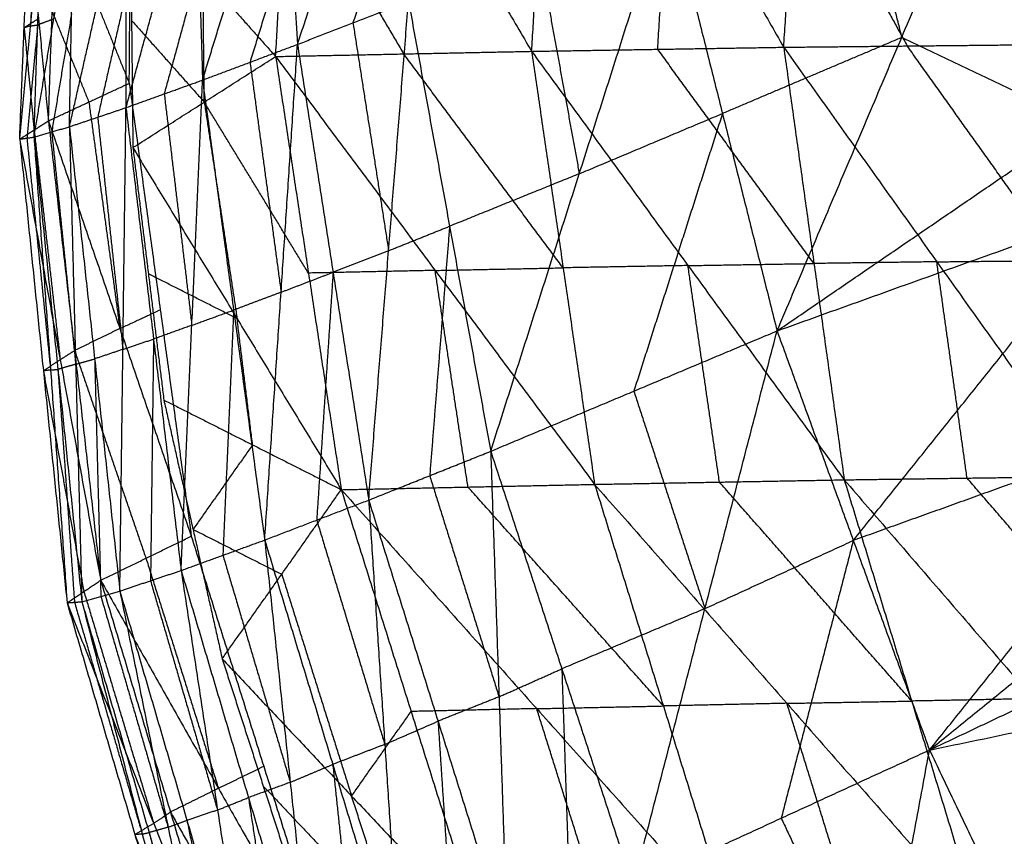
# Model space of a CAD drawing. Header units: millimetres. Extents: x -106 to 110, y -96 to 120.
# Tile 27 of 256: x -96.39 to -91.72, y -34.1 to -30.22. Entities that reach past the tile are written whole.
import ezdxf

# ---------------------------------------------------------------- set-up
doc = ezdxf.new("R2010")
doc.units = ezdxf.units.MM
doc.header["$MEASUREMENT"] = 0
doc.layers.add('Default', color=7, linetype='Continuous', true_color=0x000000)

msp = doc.modelspace()

# ---------------------------------------------------------------- linework, layer by layer
at = {"layer": 'Default'}
for points in [[(-93.9599, -30.3709, 10.4114), (-93.901, -29.416, 11.0157), (-93.8422, -28.4611, 11.6201)], [(-93.8422, -28.4611, 11.6201), (-93.3028, -29.4063, 10.6943), (-92.7634, -30.3515, 9.7685)], [(-92.7634, -30.3515, 9.7685), (-92.7002, -29.3967, 10.3665), (-92.637, -28.4419, 10.9645)], [(-92.637, -28.4419, 10.9645), (-92.1137, -29.3907, 10.0628), (-91.5903, -30.3394, 9.1611)], [(-95.1752, -30.3956, 11.0821), (-95.1228, -29.4412, 11.6932), (-95.0705, -28.4867, 12.3042)], [(-95.0705, -28.4867, 12.3042), (-94.5152, -29.4288, 11.3578), (-93.9599, -30.3709, 10.4114)], [(-92.7948, -31.6986, 13.7197), (-92.2033, -30.3053, 13.3755), (-91.6118, -28.9121, 13.0313)], [(-95.0715, -30.338, 13.5225), (-94.8623, -29.7003, 13.6101), (-94.6532, -29.0625, 13.6977)], [(-95.5223, -30.5076, 13.3104), (-95.3308, -29.8843, 13.4679), (-95.1393, -29.2611, 13.6253)], [(-95.1393, -29.2611, 13.6253), (-95.1054, -29.7996, 13.5739), (-95.0715, -30.338, 13.5225)], [(-92.4626, -29.2732, 13.3335), (-92.3329, -29.7893, 13.3545), (-92.2033, -30.3053, 13.3755)], [(-92.7002, -29.3967, 10.3665), (-92.4385, -29.8711, 9.9156), (-92.1768, -30.3455, 9.4648)], [(-95.8858, -30.6386, 13.0453), (-95.7201, -30.0336, 13.2659), (-95.5543, -29.4286, 13.4866)], [(-95.5543, -29.4286, 13.4866), (-95.5383, -29.9681, 13.3985), (-95.5223, -30.5076, 13.3104)], [(-95.1228, -29.4412, 11.6932), (-94.8452, -29.9122, 11.2199), (-94.5675, -30.3832, 10.7467)], [(-93.3616, -30.3612, 10.0899), (-93.3322, -29.8838, 10.3921), (-93.3028, -29.4063, 10.6943)], [(-95.8701, -30.5225, 11.4159), (-95.8662, -30.0127, 11.6998), (-95.8624, -29.5029, 11.9837)], [(-96.1541, -30.7291, 12.7518), (-96.0212, -30.1452, 13.0254), (-95.8884, -29.5613, 13.299)], [(-95.8884, -29.5613, 13.299), (-95.8871, -30.1, 13.1722), (-95.8858, -30.6386, 13.0453)], [(-95.8657, -29.6198, 11.9161), (-95.8593, -30.2241, 11.5922), (-95.8529, -30.8284, 11.2683)], [(-95.8657, -29.6198, 11.9161), (-95.5204, -30.0077, 11.4991), (-95.1752, -30.3956, 11.0821)], [(-94.5989, -29.5978, 13.6783), (-94.7035, -29.9167, 13.6344), (-94.8081, -30.2356, 13.5906)], [(-94.1543, -32.2703, 13.6248), (-93.7338, -30.9524, 13.6302), (-93.3133, -29.6344, 13.6357)], [(-93.3133, -29.6344, 13.6357), (-93.0541, -30.6665, 13.6777), (-92.7948, -31.6986, 13.7197)], [(-96.3223, -30.7784, 12.454), (-96.2282, -30.2174, 12.7679), (-96.1341, -29.6564, 13.0818)], [(-96.2537, -30.7011, 11.7196), (-96.2362, -30.1819, 11.9882), (-96.2187, -29.6626, 12.2568)], [(-96.2187, -29.6626, 12.2568), (-96.0444, -30.0926, 11.8364), (-95.8701, -30.5225, 11.4159)], [(-96.1541, -30.7291, 12.7518), (-96.1441, -30.1927, 12.9168), (-96.1341, -29.6564, 13.0818)], [(-96.3903, -30.7878, 12.1732), (-96.3388, -30.2502, 12.5136), (-96.2873, -29.7126, 12.8539)], [(-96.3177, -29.7215, 12.7432), (-96.3283, -29.9859, 12.6284), (-96.3388, -30.2502, 12.5136)], [(-96.3223, -30.7784, 12.454), (-96.3048, -30.2455, 12.6539), (-96.2873, -29.7126, 12.8539)], [(-92.7948, -31.6986, 13.7197), (-91.3518, -30.7115, 13.072), (-89.9088, -29.7244, 12.4242)], [(-96.3903, -30.7878, 12.1732), (-96.3692, -30.2591, 12.4029), (-96.3481, -29.7304, 12.6325)], [(-96.3481, -29.7304, 12.6325), (-96.3009, -30.2158, 12.1761), (-96.2537, -30.7011, 11.7196)], [(-95.1054, -29.7996, 13.5739), (-95.2011, -30.1112, 13.4952), (-95.2969, -30.4228, 13.4165)], [(-93.929, -29.8838, 13.6472), (-93.8314, -30.4181, 13.6387), (-93.7338, -30.9524, 13.6302)], [(-95.5383, -29.9681, 13.3985), (-95.6212, -30.2706, 13.2882), (-95.7041, -30.5731, 13.1778)], [(-95.514, -30.612, 11.1752), (-95.5172, -30.3098, 11.3371), (-95.5204, -30.0077, 11.4991)], [(-95.8871, -30.1, 13.1722), (-95.9535, -30.3919, 13.0353), (-96.02, -30.6838, 12.8985)], [(-95.0715, -30.338, 13.5225), (-94.8081, -30.2356, 13.5906), (-94.5446, -30.1331, 13.6588)], [(-94.7335, -32.502, 13.3936), (-94.639, -31.3176, 13.5262), (-94.5446, -30.1331, 13.6588)], [(-94.5446, -30.1331, 13.6588), (-94.3495, -31.2017, 13.6418), (-94.1543, -32.2703, 13.6248)], [(-96.1441, -30.1927, 12.9168), (-96.1911, -30.4732, 12.7598), (-96.2382, -30.7537, 12.6029)], [(-96.2362, -30.1819, 11.9882), (-96.1491, -30.3969, 11.778), (-96.0619, -30.6118, 11.5678)], [(-96.3009, -30.2158, 12.1761), (-96.3351, -30.2374, 12.2895), (-96.3692, -30.2591, 12.4029)], [(-96.2282, -30.2174, 12.7679), (-96.2665, -30.2315, 12.7109), (-96.3048, -30.2455, 12.6539)], [(-95.8593, -30.2241, 11.5922), (-95.6867, -30.4181, 11.3837), (-95.514, -30.612, 11.1752)], [(-94.8081, -30.2356, 13.5906), (-94.7236, -30.7766, 13.5584), (-94.639, -31.3176, 13.5262)], [(-96.3388, -30.2502, 12.5136), (-96.354, -30.2546, 12.4582), (-96.3692, -30.2591, 12.4029)], [(-96.3692, -30.2591, 12.4029), (-96.3456, -30.5018, 12.1746), (-96.322, -30.7444, 11.9464)], [(-96.3048, -30.2455, 12.6539), (-96.3305, -30.5143, 12.4838), (-96.3563, -30.7831, 12.3136)], [(-96.3388, -30.2502, 12.5136), (-96.3218, -30.2479, 12.5838), (-96.3048, -30.2455, 12.6539)], [(-92.2033, -30.3053, 13.3755), (-92.6287, -30.4859, 13.5266), (-93.0541, -30.6665, 13.6777)], [(-91.3518, -30.7115, 13.072), (-91.7776, -30.5084, 13.2237), (-92.2033, -30.3053, 13.3755)], [(-95.5223, -30.5076, 13.3104), (-95.2969, -30.4228, 13.4165), (-95.0715, -30.338, 13.5225)], [(-95.2272, -32.6917, 13.0715), (-95.1494, -31.5149, 13.297), (-95.0715, -30.338, 13.5225)], [(-95.1752, -30.3956, 11.0821), (-94.5675, -30.3832, 10.7467), (-93.9599, -30.3709, 10.4114)], [(-95.0715, -30.338, 13.5225), (-94.9025, -31.42, 13.4581), (-94.7335, -32.502, 13.3936)], [(-93.9599, -30.3709, 10.4114), (-93.3616, -30.3612, 10.0899), (-92.7634, -30.3515, 9.7685)], [(-93.9599, -30.3709, 10.4114), (-93.8104, -31.399, 9.9839), (-93.6609, -32.4272, 9.5564)], [(-93.9599, -30.3709, 10.4114), (-93.2179, -31.3883, 9.6685), (-92.4759, -32.4057, 8.9255)], [(-92.6196, -31.3786, 9.347), (-92.9906, -30.8699, 9.7185), (-93.3616, -30.3612, 10.0899)], [(-92.7634, -30.3515, 9.7685), (-92.1768, -30.3455, 9.4648), (-91.5903, -30.3394, 9.1611)], [(-92.7634, -30.3515, 9.7685), (-92.6196, -31.3786, 9.347), (-92.4759, -32.4057, 8.9255)], [(-92.7634, -30.3515, 9.7685), (-92.0365, -31.3704, 9.0479), (-91.3097, -32.3892, 8.3273)], [(-91.45, -31.3643, 8.7442), (-91.8134, -30.8549, 9.1045), (-92.1768, -30.3455, 9.4648)], [(-95.8529, -30.8284, 11.2683), (-95.514, -30.612, 11.1752), (-95.1752, -30.3956, 11.0821)], [(-95.2969, -30.4228, 13.4165), (-95.2231, -30.9688, 13.3567), (-95.1494, -31.5149, 13.297)], [(-95.1752, -30.3956, 11.0821), (-95.0194, -31.424, 10.6483), (-94.8636, -32.4525, 10.2144)], [(-95.1752, -30.3956, 11.0821), (-94.418, -31.4114, 10.3192), (-93.6609, -32.4272, 9.5564)], [(-93.8104, -31.399, 9.9839), (-94.189, -30.8911, 10.3653), (-94.5675, -30.3832, 10.7467)], [(-96.2537, -30.7011, 11.7196), (-96.0619, -30.6118, 11.5678), (-95.8701, -30.5225, 11.4159)], [(-95.8858, -30.6386, 13.0453), (-95.7041, -30.5731, 13.1778), (-95.5223, -30.5076, 13.3104)], [(-95.8701, -30.5225, 11.4159), (-95.7228, -31.5981, 10.9947), (-95.5756, -32.6736, 10.5735)], [(-95.6239, -32.8362, 12.6892), (-95.5731, -31.6719, 12.9998), (-95.5223, -30.5076, 13.3104)], [(-95.5223, -30.5076, 13.3104), (-95.3747, -31.5997, 13.1909), (-95.2272, -32.6917, 13.0715)], [(-92.7948, -31.6986, 13.7197), (-91.167, -31.1137, 13.072), (-89.5391, -30.5288, 12.4242)], [(-92.0711, -33.6888, 13.7674), (-90.8051, -32.1088, 13.0958), (-89.5391, -30.5288, 12.4242)], [(-96.0619, -30.6118, 11.5678), (-95.9883, -31.1496, 11.3572), (-95.9147, -31.6874, 11.1466)], [(-95.7041, -30.5731, 13.1778), (-95.6386, -31.1225, 13.0888), (-95.5731, -31.6719, 12.9998)], [(-95.514, -30.612, 11.1752), (-95.4361, -31.1262, 10.9583), (-95.3582, -31.6405, 10.7413)], [(-95.0194, -31.424, 10.6483), (-95.2667, -31.018, 10.9117), (-95.514, -30.612, 11.1752)], [(-96.1541, -30.7291, 12.7518), (-96.02, -30.6838, 12.8985), (-95.8858, -30.6386, 13.0453)], [(-95.9148, -32.9338, 12.2797), (-95.9003, -31.7862, 12.6625), (-95.8858, -30.6386, 13.0453)], [(-95.8858, -30.6386, 13.0453), (-95.7549, -31.7374, 12.8672), (-95.6239, -32.8362, 12.6892)], [(-96.3903, -30.7878, 12.1732), (-96.322, -30.7444, 11.9464), (-96.2537, -30.7011, 11.7196)], [(-96.2537, -30.7011, 11.7196), (-96.1298, -31.7919, 11.3236), (-96.0058, -32.8827, 10.9275)], [(-96.2537, -30.7011, 11.7196), (-95.9147, -31.6874, 11.1466), (-95.5756, -32.6736, 10.5735)], [(-96.02, -30.6838, 12.8985), (-95.9601, -31.235, 12.7805), (-95.9003, -31.7862, 12.6625)], [(-93.7338, -30.9524, 13.6302), (-93.394, -30.8094, 13.654), (-93.0541, -30.6665, 13.6777)], [(-93.0541, -30.6665, 13.6777), (-93.2643, -31.3255, 13.675), (-93.4746, -31.9845, 13.6722)], [(-96.3223, -30.7784, 12.454), (-96.2382, -30.7537, 12.6029), (-96.1541, -30.7291, 12.7518)], [(-96.322, -30.7444, 11.9464), (-96.26, -31.2898, 11.7484), (-96.1981, -31.8352, 11.5504)], [(-96.2382, -30.7537, 12.6029), (-96.1814, -31.3052, 12.4581), (-96.1246, -31.8567, 12.3134)], [(-96.1541, -30.7291, 12.7518), (-96.1246, -31.8567, 12.3134), (-96.0952, -32.9844, 11.875)], [(-96.1541, -30.7291, 12.7518), (-96.0344, -31.8314, 12.5157), (-95.9148, -32.9338, 12.2797)], [(-96.3903, -30.7878, 12.1732), (-96.3563, -30.7831, 12.3136), (-96.3223, -30.7784, 12.454)], [(-96.3903, -30.7878, 12.1732), (-96.2777, -31.8888, 11.838), (-96.1652, -32.9898, 11.5028)], [(-96.3903, -30.7878, 12.1732), (-96.1981, -31.8352, 11.5504), (-96.0058, -32.8827, 10.9275)], [(-96.3563, -30.7831, 12.3136), (-96.3, -31.3336, 12.146), (-96.2437, -31.8841, 11.9784)], [(-96.3223, -30.7784, 12.454), (-96.2437, -31.8841, 11.9784), (-96.1652, -32.9898, 11.5028)], [(-96.3223, -30.7784, 12.454), (-96.2087, -31.8814, 12.1645), (-96.0952, -32.9844, 11.875)], [(-95.8529, -30.8284, 11.2683), (-95.7794, -31.4276, 11.0242), (-95.7059, -32.0267, 10.7801)], [(-95.8529, -30.8284, 11.2683), (-95.3582, -31.6405, 10.7413), (-94.8636, -32.4525, 10.2144)], [(-93.7338, -30.9524, 13.6302), (-94.0416, -31.0771, 13.636), (-94.3495, -31.2017, 13.6418)], [(-92.4329, -32.6937, 13.7436), (-91.8, -31.9037, 13.4078), (-91.167, -31.1137, 13.072)], [(-94.639, -31.3176, 13.5262), (-94.4943, -31.2597, 13.584), (-94.3495, -31.2017, 13.6418)], [(-94.3495, -31.2017, 13.6418), (-94.3967, -31.794, 13.5755), (-94.4439, -32.3862, 13.5092)], [(-94.639, -31.3176, 13.5262), (-94.7708, -31.3688, 13.4921), (-94.9025, -31.42, 13.4581)], [(-92.0711, -33.6888, 13.7674), (-90.6166, -32.5093, 13.0958), (-89.1622, -31.3299, 12.4242)], [(-94.418, -31.4114, 10.3192), (-94.1142, -31.4052, 10.1516), (-93.8104, -31.399, 9.9839)], [(-93.2179, -31.3883, 9.6685), (-93.5141, -31.3937, 9.8262), (-93.8104, -31.399, 9.9839)], [(-93.2179, -31.3883, 9.6685), (-92.9187, -31.3834, 9.5077), (-92.6196, -31.3786, 9.347)], [(-93.0684, -32.4164, 9.241), (-93.1431, -31.9023, 9.4547), (-93.2179, -31.3883, 9.6685)], [(-92.0365, -31.3704, 9.0479), (-92.3281, -31.3745, 9.1974), (-92.6196, -31.3786, 9.347)], [(-92.0365, -31.3704, 9.0479), (-91.7433, -31.3673, 8.896), (-91.45, -31.3643, 8.7442)], [(-91.8928, -32.3974, 8.6264), (-91.9647, -31.8839, 8.8371), (-92.0365, -31.3704, 9.0479)], [(-95.3582, -31.6405, 10.7413), (-95.5688, -31.534, 10.8828), (-95.7794, -31.4276, 11.0242)], [(-95.1494, -31.5149, 13.297), (-95.0259, -31.4675, 13.3775), (-94.9025, -31.42, 13.4581)], [(-94.418, -31.4114, 10.3192), (-94.7187, -31.4177, 10.4837), (-95.0194, -31.424, 10.6483)], [(-94.9025, -31.42, 13.4581), (-94.9414, -32.0085, 13.3453), (-94.9804, -32.5969, 13.2326)], [(-94.2622, -32.4398, 9.8854), (-94.3401, -31.9256, 10.1023), (-94.418, -31.4114, 10.3192)], [(-95.1494, -31.5149, 13.297), (-95.2621, -31.5573, 13.244), (-95.3747, -31.5997, 13.1909)], [(-95.9147, -31.6874, 11.1466), (-95.8188, -31.6427, 11.0707), (-95.7228, -31.5981, 10.9947)], [(-95.5731, -31.6719, 12.9998), (-95.4739, -31.6358, 13.0954), (-95.3747, -31.5997, 13.1909)], [(-95.3747, -31.5997, 13.1909), (-95.4002, -32.1818, 13.0356), (-95.4256, -32.764, 12.8803)], [(-95.2847, -32.2396, 10.4973), (-95.3215, -31.94, 10.6193), (-95.3582, -31.6405, 10.7413)], [(-95.9147, -31.6874, 11.1466), (-96.0222, -31.7396, 11.2351), (-96.1298, -31.7919, 11.3236)], [(-95.5731, -31.6719, 12.9998), (-95.664, -31.7047, 12.9335), (-95.7549, -31.7374, 12.8672)], [(-95.9003, -31.7862, 12.6625), (-95.8276, -31.7618, 12.7649), (-95.7549, -31.7374, 12.8672)], [(-95.7549, -31.7374, 12.8672), (-95.7621, -32.3112, 12.6758), (-95.7693, -32.885, 12.4844)], [(-94.1543, -32.2703, 13.6248), (-93.4746, -31.9845, 13.6722), (-92.7948, -31.6986, 13.7197)], [(-93.4792, -34.336, 13.6134), (-93.137, -33.0173, 13.6665), (-92.7948, -31.6986, 13.7197)], [(-92.7948, -31.6986, 13.7197), (-92.4329, -32.6937, 13.7436), (-92.0711, -33.6888, 13.7674)], [(-96.1981, -31.8352, 11.5504), (-96.1639, -31.8136, 11.437), (-96.1298, -31.7919, 11.3236)], [(-96.1298, -31.7919, 11.3236), (-95.9602, -32.285, 11.0371), (-95.7907, -32.7781, 10.7505)], [(-96.1246, -31.8567, 12.3134), (-96.0795, -31.8441, 12.4145), (-96.0344, -31.8314, 12.5157)], [(-95.9003, -31.7862, 12.6625), (-95.9674, -31.8088, 12.5891), (-96.0344, -31.8314, 12.5157)], [(-96.0344, -31.8314, 12.5157), (-96.0197, -32.3953, 12.2965), (-96.005, -32.9591, 12.0773)], [(-96.1981, -31.8352, 11.5504), (-96.2379, -31.862, 11.6942), (-96.2777, -31.8888, 11.838)], [(-96.1246, -31.8567, 12.3134), (-96.1667, -31.8691, 12.2389), (-96.2087, -31.8814, 12.1645)], [(-96.2437, -31.8841, 11.9784), (-96.2607, -31.8864, 11.9082), (-96.2777, -31.8888, 11.838)], [(-96.2777, -31.8888, 11.838), (-96.1816, -32.4125, 11.5266), (-96.0855, -32.9362, 11.2152)], [(-96.2437, -31.8841, 11.9784), (-96.2262, -31.8828, 12.0714), (-96.2087, -31.8814, 12.1645)], [(-96.2087, -31.8814, 12.1645), (-96.1694, -32.4343, 11.9267), (-96.1302, -32.9871, 11.6889)], [(-93.4746, -31.9845, 13.6722), (-93.3058, -32.5009, 13.6694), (-93.137, -33.0173, 13.6665)], [(-95.7059, -32.0267, 10.7801), (-95.5674, -32.6411, 10.6002), (-95.4289, -33.2555, 10.4203)], [(-95.7059, -32.0267, 10.7801), (-95.2847, -32.2396, 10.4973), (-94.8636, -32.4525, 10.2144)], [(-90.8051, -32.1088, 13.0958), (-91.619, -32.4012, 13.4197), (-92.4329, -32.6937, 13.7436)], [(-92.0711, -33.6888, 13.7674), (-90.4247, -32.9082, 13.0958), (-88.7784, -32.1276, 12.4242)], [(-95.2847, -32.2396, 10.4973), (-95.4261, -32.4403, 10.5487), (-95.5674, -32.6411, 10.6002)], [(-94.7335, -32.502, 13.3936), (-94.4439, -32.3862, 13.5092), (-94.1543, -32.2703, 13.6248)], [(-94.1543, -32.2703, 13.6248), (-94.1148, -33.4361, 13.4793), (-94.0753, -34.6019, 13.3339)], [(-94.1543, -32.2703, 13.6248), (-93.8167, -33.3032, 13.6191), (-93.4792, -34.336, 13.6134)], [(-94.4439, -32.3862, 13.5092), (-94.2793, -32.9112, 13.4943), (-94.1148, -33.4361, 13.4793)], [(-92.4759, -32.4057, 8.9255), (-91.8928, -32.3974, 8.6264), (-91.3097, -32.3892, 8.3273)], [(-94.8636, -32.4525, 10.2144), (-94.2622, -32.4398, 9.8854), (-93.6609, -32.4272, 9.5564)], [(-93.6609, -32.4272, 9.5564), (-93.0684, -32.4164, 9.241), (-92.4759, -32.4057, 8.9255)], [(-93.6609, -32.4272, 9.5564), (-93.3345, -33.4796, 9.3245), (-93.0081, -34.5319, 9.0927)], [(-93.6609, -32.4272, 9.5564), (-92.7481, -33.467, 9.0137), (-91.8353, -34.5069, 8.4711)], [(-92.1556, -33.4563, 8.6983), (-92.612, -32.9364, 8.9696), (-93.0684, -32.4164, 9.241)], [(-92.4759, -32.4057, 8.9255), (-92.1556, -33.4563, 8.6983), (-91.8353, -34.5069, 8.4711)], [(-92.4759, -32.4057, 8.9255), (-91.578, -33.4453, 8.4025), (-90.6801, -34.4849, 7.8795)], [(-90.9949, -33.437, 8.1034), (-91.4439, -32.9172, 8.3649), (-91.8928, -32.3974, 8.6264)], [(-95.4289, -33.2555, 10.4203), (-95.1462, -32.854, 10.3174), (-94.8636, -32.4525, 10.2144)], [(-94.8636, -32.4525, 10.2144), (-94.5321, -33.5058, 9.9775), (-94.2005, -34.5592, 9.7406)], [(-94.8636, -32.4525, 10.2144), (-93.9359, -33.4922, 9.6535), (-93.0081, -34.5319, 9.0927)], [(-93.3345, -33.4796, 9.3245), (-93.7984, -32.9597, 9.605), (-94.2622, -32.4398, 9.8854)], [(-95.2272, -32.6917, 13.0715), (-94.9804, -32.5969, 13.2326), (-94.7335, -32.502, 13.3936)], [(-94.7335, -32.502, 13.3936), (-94.6572, -33.6622, 13.1745), (-94.5809, -34.8223, 12.9554)], [(-94.7335, -32.502, 13.3936), (-94.4044, -33.552, 13.3638), (-94.0753, -34.6019, 13.3339)], [(-94.9804, -32.5969, 13.2326), (-94.8188, -33.1295, 13.2035), (-94.6572, -33.6622, 13.1745)], [(-95.5674, -32.6411, 10.6002), (-95.3568, -32.7475, 10.4588), (-95.1462, -32.854, 10.3174)], [(-96.0058, -32.8827, 10.9275), (-95.7907, -32.7781, 10.7505), (-95.5756, -32.6736, 10.5735)], [(-95.6239, -32.8362, 12.6892), (-95.4256, -32.764, 12.8803), (-95.2272, -32.6917, 13.0715)], [(-95.5756, -32.6736, 10.5735), (-95.2318, -33.7659, 10.3598), (-94.888, -34.8582, 10.146)], [(-95.2272, -32.6917, 13.0715), (-95.1059, -33.8423, 12.7922), (-94.9846, -34.9929, 12.5129)], [(-95.2272, -32.6917, 13.0715), (-94.9041, -33.757, 13.0134), (-94.5809, -34.8223, 12.9554)], [(-93.137, -33.0173, 13.6665), (-92.785, -32.8555, 13.705), (-92.4329, -32.6937, 13.7436)], [(-92.4329, -32.6937, 13.7436), (-92.604, -33.353, 13.717), (-92.7751, -34.0124, 13.6904)], [(-95.4256, -32.764, 12.8803), (-95.2657, -33.3031, 12.8363), (-95.1059, -33.8423, 12.7922)], [(-95.7907, -32.7781, 10.7505), (-95.6188, -33.3243, 10.6436), (-95.4469, -33.8704, 10.5367)], [(-95.9148, -32.9338, 12.2797), (-95.7693, -32.885, 12.4844), (-95.6239, -32.8362, 12.6892)], [(-95.6239, -32.8362, 12.6892), (-95.451, -33.9738, 12.3664), (-95.278, -35.1114, 12.0437)], [(-95.6239, -32.8362, 12.6892), (-95.3043, -33.9146, 12.601), (-94.9846, -34.9929, 12.5129)], [(-95.1462, -32.854, 10.3174), (-94.9805, -33.3807, 10.1989), (-94.8147, -33.9073, 10.0805)], [(-96.1652, -32.9898, 11.5028), (-96.0855, -32.9362, 11.2152), (-96.0058, -32.8827, 10.9275)], [(-96.0058, -32.8827, 10.9275), (-95.6746, -33.9834, 10.7268), (-95.3433, -35.0842, 10.5261)], [(-96.0058, -32.8827, 10.9275), (-95.4469, -33.8704, 10.5367), (-94.888, -34.8582, 10.146)], [(-95.7693, -32.885, 12.4844), (-95.6102, -33.4294, 12.4254), (-95.451, -33.9738, 12.3664)], [(-96.0952, -32.9844, 11.875), (-96.005, -32.9591, 12.0773), (-95.9148, -32.9338, 12.2797)], [(-96.0855, -32.9362, 11.2152), (-95.9199, -33.4866, 11.1148), (-95.7542, -34.037, 11.0145)], [(-95.9148, -32.9338, 12.2797), (-95.6858, -34.0554, 11.9318), (-95.4567, -35.177, 11.5838)], [(-95.9148, -32.9338, 12.2797), (-95.5964, -34.0226, 12.1617), (-95.278, -35.1114, 12.0437)], [(-92.0711, -33.6888, 13.7674), (-90.2293, -33.3054, 13.0958), (-88.3876, -32.922, 12.4242)], [(-96.1652, -32.9898, 11.5028), (-96.1302, -32.9871, 11.6889), (-96.0952, -32.9844, 11.875)], [(-96.1652, -32.9898, 11.5028), (-95.8433, -34.0905, 11.3336), (-95.5215, -35.1912, 11.1644)], [(-96.1652, -32.9898, 11.5028), (-95.7542, -34.037, 11.0145), (-95.3433, -35.0842, 10.5261)], [(-96.1302, -32.9871, 11.6889), (-95.9692, -33.5374, 11.6043), (-95.8083, -34.0878, 11.5197)], [(-96.0952, -32.9844, 11.875), (-95.8083, -34.0878, 11.5197), (-95.5215, -35.1912, 11.1644)], [(-96.0952, -32.9844, 11.875), (-95.7759, -34.0807, 11.7294), (-95.4567, -35.177, 11.5838)], [(-96.005, -32.9591, 12.0773), (-95.8454, -33.5073, 12.0045), (-95.6858, -34.0554, 11.9318)], [(-93.137, -33.0173, 13.6665), (-93.4769, -33.1602, 13.6428), (-93.8167, -33.3032, 13.6191)], [(-95.4289, -33.2555, 10.4203), (-95.2339, -33.8598, 10.3073), (-95.039, -34.4641, 10.1942)], [(-95.4289, -33.2555, 10.4203), (-94.8147, -33.9073, 10.0805), (-94.2005, -34.5592, 9.7406)], [(-94.1148, -33.4361, 13.4793), (-93.9658, -33.3696, 13.5492), (-93.8167, -33.3032, 13.6191)], [(-93.8167, -33.3032, 13.6191), (-93.797, -33.8861, 13.5463), (-93.7772, -34.469, 13.4736)], [(-94.1148, -33.4361, 13.4793), (-94.2596, -33.4941, 13.4215), (-94.4044, -33.552, 13.3638)], [(-92.7481, -33.467, 9.0137), (-93.0413, -33.4733, 9.1691), (-93.3345, -33.4796, 9.3245)], [(-92.7481, -33.467, 9.0137), (-92.4518, -33.4617, 8.856), (-92.1556, -33.4563, 8.6983)], [(-92.4217, -34.5194, 8.7819), (-92.5849, -33.9932, 8.8978), (-92.7481, -33.467, 9.0137)], [(-91.578, -33.4453, 8.4025), (-91.8668, -33.4508, 8.5504), (-92.1556, -33.4563, 8.6983)], [(-94.8147, -33.9073, 10.0805), (-94.6734, -33.7066, 10.029), (-94.5321, -33.5058, 9.9775)], [(-93.9359, -33.4922, 9.6535), (-94.234, -33.499, 9.8155), (-94.5321, -33.5058, 9.9775)], [(-93.9359, -33.4922, 9.6535), (-93.6352, -33.4859, 9.489), (-93.3345, -33.4796, 9.3245)], [(-93.6043, -34.5456, 9.4166), (-93.7701, -34.0189, 9.5351), (-93.9359, -33.4922, 9.6535)], [(-94.6572, -33.6622, 13.1745), (-94.5308, -33.6071, 13.2691), (-94.4044, -33.552, 13.3638)], [(-94.4044, -33.552, 13.3638), (-94.3662, -34.132, 13.2542), (-94.3281, -34.7121, 13.1446)], [(-94.6572, -33.6622, 13.1745), (-94.7806, -33.7096, 13.094), (-94.9041, -33.757, 13.0134)], [(-93.4792, -34.336, 13.6134), (-92.7751, -34.0124, 13.6904), (-92.0711, -33.6888, 13.7674)], [(-92.5552, -36.3001, 13.6088), (-92.3131, -34.9944, 13.6881), (-92.0711, -33.6888, 13.7674)], [(-92.0711, -33.6888, 13.7674), (-91.6163, -34.64, 13.7711), (-91.1615, -35.5912, 13.7747)], [(-95.4469, -33.8704, 10.5367), (-95.3393, -33.8182, 10.4483), (-95.2318, -33.7659, 10.3598)], [(-95.1059, -33.8423, 12.7922), (-95.005, -33.7997, 12.9028), (-94.9041, -33.757, 13.0134)], [(-94.9041, -33.757, 13.0134), (-94.8434, -34.3323, 12.8738), (-94.7828, -34.9076, 12.7341)], [(-95.4469, -33.8704, 10.5367), (-95.5607, -33.9269, 10.6318), (-95.6746, -33.9834, 10.7268)], [(-95.1059, -33.8423, 12.7922), (-95.2051, -33.8784, 12.6966), (-95.3043, -33.9146, 12.601)], [(-95.2339, -33.8598, 10.3073), (-94.9269, -34.1857, 10.1373), (-94.6198, -34.5116, 9.9674)], [(-95.451, -33.9738, 12.3664), (-95.3776, -33.9442, 12.4837), (-95.3043, -33.9146, 12.601)], [(-95.3043, -33.9146, 12.601), (-95.2178, -34.4834, 12.4397), (-95.1313, -35.0522, 12.2783)], [(-94.6198, -34.5116, 9.9674), (-94.7172, -34.2095, 10.0239), (-94.8147, -33.9073, 10.0805)], [(-95.451, -33.9738, 12.3664), (-95.5237, -33.9982, 12.2641), (-95.5964, -34.0226, 12.1617)], [(-95.7542, -34.037, 11.0145), (-95.7144, -34.0102, 10.8706), (-95.6746, -33.9834, 10.7268)], [(-95.6858, -34.0554, 11.9318), (-95.6411, -34.039, 12.0467), (-95.5964, -34.0226, 12.1617)], [(-95.6746, -33.9834, 10.7268), (-95.3951, -34.4773, 10.5314), (-95.1156, -34.9712, 10.336)], [(-95.5964, -34.0226, 12.1617), (-95.4819, -34.5834, 11.9877), (-95.3674, -35.1442, 11.8138)], [(-92.7751, -34.0124, 13.6904), (-92.5441, -34.5034, 13.6893), (-92.3131, -34.9944, 13.6881)], [(-95.7542, -34.037, 11.0145), (-95.7988, -34.0637, 11.174), (-95.8433, -34.0905, 11.3336)], [(-95.6858, -34.0554, 11.9318), (-95.7308, -34.0681, 11.8306), (-95.7759, -34.0807, 11.7294)], [(-95.8083, -34.0878, 11.5197), (-95.8258, -34.0891, 11.4267), (-95.8433, -34.0905, 11.3336)], [(-95.8433, -34.0905, 11.3336), (-95.6379, -34.6141, 11.0894), (-95.4324, -35.1377, 10.8453)], [(-95.8083, -34.0878, 11.5197), (-95.7921, -34.0842, 11.6246), (-95.7759, -34.0807, 11.7294)], [(-95.7759, -34.0807, 11.7294), (-95.6325, -34.6324, 11.5518), (-95.4891, -35.1841, 11.3741)]]:
    msp.add_open_spline(points, degree=2, dxfattribs=at)

doc.saveas('drawing.dxf')
